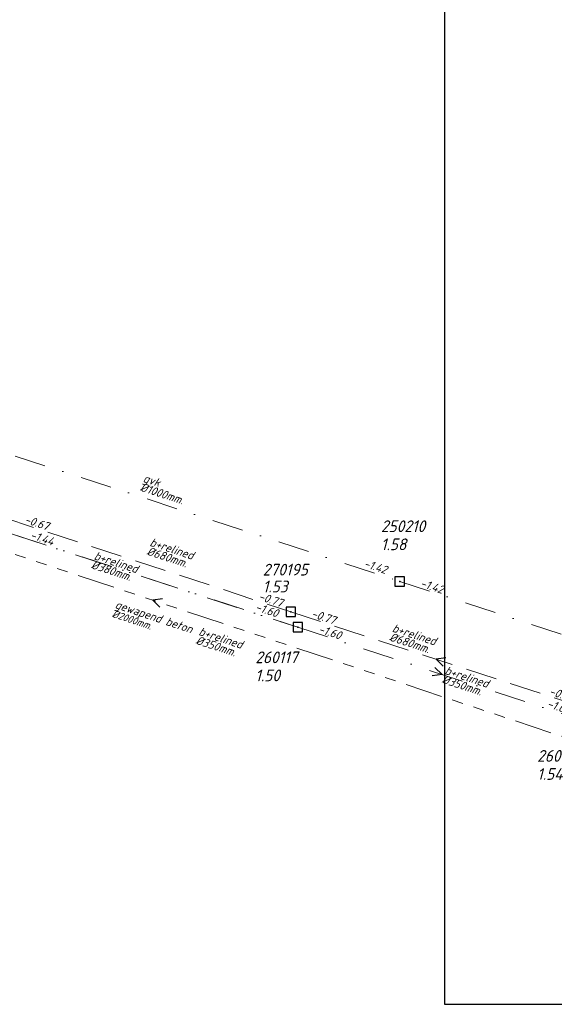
# Model space of a CAD drawing. Header units: metres. Extents: x 152202 to 157341, y 461610 to 468701.
# Tile 55 of 238: x 153198 to 153283, y 464394 to 464552. Entities that reach past the tile are written whole.
import ezdxf

# ---------------------------------------------------------------- set-up
doc = ezdxf.new("R2010")
doc.units = ezdxf.units.M
doc.header["$PDMODE"] = 64
doc.header["$PDSIZE"] = 1.5
for name, pattern in [('RI-GWA', [18.45, 6, -1.8, 1.75, -1.8, 1.75, -1.8, 1.75, -1.8]), ('RI-HWA', [7.4, 5, -2.4]), ('RI-VWA', [11, 5, -3, 0, -3])]:
    doc.linetypes.add(name, pattern=pattern)
doc.layers.get('0').update_dxf_attribs({"linetype": 'CONTINUOUS'})
doc.layers.get('DEFPOINTS').update_dxf_attribs({"linetype": 'CONTINUOUS'})
for name, color, linetype, lineweight in [('B-OI-RI-GWA-MATERIAAL-T18', 10, 'CONTINUOUS', 18), ('B-OI-RI-GWA_DIAMETER-T18', 10, 'CONTINUOUS', 18), ('B-OI-RI-GWA_TRANSPORTLEIDING-G', 10, 'RI-GWA', 18), ('B-OI-RI-GWA_TRANSPORTLEIDING_BETON_2000-G', 10, 'RI-GWA', 18), ('B-OI-RI-HWA-BOB-T18', 150, 'CONTINUOUS', 18), ('B-OI-RI-HWA-MATERIAAL-T18', 150, 'CONTINUOUS', 18), ('B-OI-RI-HWA-PUTDEKSELHOOGTE-T25', 150, 'CONTINUOUS', 25), ('B-OI-RI-HWA-PUTNUMMER-T25', 150, 'CONTINUOUS', 25), ('B-OI-RI-HWA_DIAMETER-T18', 150, 'CONTINUOUS', 18), ('B-OI-RI-HWA_RIOOLPUT-S', 150, 'CONTINUOUS', 25), ('B-OI-RI-HWA_TRANSPORTLEIDING-G', 150, 'RI-HWA', 18), ('B-OI-RI-HWA_TRANSPORTLEIDING_BETON_700-G', 150, 'RI-HWA', 18), ('B-OI-RI-STROOMRICHTING-S', 252, 'CONTINUOUS', 25), ('B-OI-RI-VWA-BOB-T18', 34, 'CONTINUOUS', 18), ('B-OI-RI-VWA-DIAMETER-T18', 34, 'CONTINUOUS', 18), ('B-OI-RI-VWA-MATERIAAL-T18', 34, 'CONTINUOUS', 18), ('B-OI-RI-VWA_PUTDEKSELHOOGTE-T25', 34, 'CONTINUOUS', 25), ('B-OI-RI-VWA_PUTNUMMER-T25', 34, 'CONTINUOUS', 25), ('B-OI-RI-VWA_RIOOLPUT-S', 34, 'CONTINUOUS', 25), ('B-OI-RI-VWA_TRANSPORTLEIDING-G', 34, 'RI-VWA', 18), ('B-OI-RI-VWA_TRANSPORTLEIDING_BETON_400-G', 34, 'RI-VWA', 18), ('B-OI-RI-VWA_TRANSPORTLEIDING_GVK_1000-G', 34, 'RI-VWA', 18)]:
    doc.layers.add(name, color=color, linetype=linetype, lineweight=lineweight)
doc.layers.add('gs dwa', color=34, linetype='CONTINUOUS')
doc.styles.add('NLCS-ISO-M500-T18_CURSIEF', font='NLCS-ISO.ttf', dxfattribs={"oblique": 15, "height": 0.9})
doc.styles.add('NLCS-ISO-M750-T18_CURSIEF', font='NLCS-ISO.ttf', dxfattribs={"oblique": 15, "height": 1.35})
doc.styles.add('NLCS-ISO-M750-T25_CURSIEF', font='NLCS-ISO.ttf', dxfattribs={"oblique": 15, "height": 1.875})

# ---------------------------------------------------------------- blocks, each defined once
blk = doc.blocks.new('ACMAP_ANN_TEMPLATE_hwa-diam')
at = {"style": 'NLCS-ISO-M750-T18_CURSIEF', "oblique": 15}
blk.add_attdef('hwa-diam', (-3.7, -1.3), '', height=1.35, dxfattribs=at)
blk = doc.blocks.new('ACMAP_ANN_TEMPLATE_hwa-materiaal')
at = {"style": 'NLCS-ISO-M750-T18_CURSIEF', "oblique": 15}
blk.add_attdef('hwa-mat', (-3.7, 0.2), '', height=1.35, dxfattribs=at)
blk = doc.blocks.new('ACMAP_ANN_TEMPLATE_hwa-nap-l')
at = {"style": 'NLCS-ISO-M750-T18_CURSIEF', "oblique": 15}
blk.add_attdef('hwa-nap-l', (3.3, 0.2), '', height=1.35, dxfattribs=at)
blk = doc.blocks.new('ACMAP_ANN_TEMPLATE_hwa-nap-r')
at = {"style": 'NLCS-ISO-M750-T18_CURSIEF', "oblique": 15}
blk.add_attdef('hwa-nap-r', (-5.6, 0.2), '', height=1.35, dxfattribs=at)
blk = doc.blocks.new('ACMAP_ANN_TEMPLATE_vwa-diam')
at = {"style": 'NLCS-ISO-M750-T18_CURSIEF', "oblique": 15}
blk.add_attdef('vwa-diam', (0.3, -1.3), '', height=1.35, dxfattribs=at)
blk = doc.blocks.new('ACMAP_ANN_TEMPLATE_vwa-materiaal')
at = {"style": 'NLCS-ISO-M750-T18_CURSIEF', "oblique": 15}
blk.add_attdef('vwa-mat', (0.3, 0.2), '', height=1.35, dxfattribs=at)
blk = doc.blocks.new('ACMAP_ANN_TEMPLATE_vwa-nap-l')
at = {"style": 'NLCS-ISO-M750-T18_CURSIEF', "oblique": 15}
blk.add_attdef('vwa-nap-l', (3.3, 0.2), '', height=1.35, dxfattribs=at)
blk = doc.blocks.new('ACMAP_ANN_TEMPLATE_hwa-puth')
at = {"color": 0, "linetype": 'ByBlock', "style": 'NLCS-ISO-M750-T25_CURSIEF', "oblique": 15}
blk.add_attdef('hwa-puth', (-9, -6.8), '', height=1.88, dxfattribs=at)
blk = doc.blocks.new('ACMAP_ANN_TEMPLATE_hwa-putnr')
at = {"color": 0, "linetype": 'ByBlock', "style": 'NLCS-ISO-M750-T25_CURSIEF', "oblique": 15}
blk.add_attdef('hwa-putnr', (-9, -4.1), '', height=1.88, dxfattribs=at)
blk = doc.blocks.new('ACMAP_ANN_TEMPLATE_vwa-puth')
at = {"style": 'NLCS-ISO-M750-T25_CURSIEF', "oblique": 15}
blk.add_attdef('vwa-puth', (-3, 5), '', height=1.88, dxfattribs=at)
blk = doc.blocks.new('ACMAP_ANN_TEMPLATE_vwa-putnr')
at = {"style": 'NLCS-ISO-M750-T25_CURSIEF', "oblique": 15}
blk.add_attdef('vaw-putnr', (-3, 7.9), '', height=1.88, dxfattribs=at)
blk = doc.blocks.new('ACMAP_ANN_TEMPLATE_gwa-diam')
at = {"style": 'NLCS-ISO-M500-T18_CURSIEF', "oblique": 15}
blk.add_attdef('gwa-diam', (-2.2, -1.3), '', height=1.2, dxfattribs=at)
blk = doc.blocks.new('ACMAP_ANN_TEMPLATE_gwa-materiaal')
at = {"style": 'NLCS-ISO-M750-T18_CURSIEF', "oblique": 15}
blk.add_attdef('gwa-mat', (-2.2, 0.2), '', height=1.35, dxfattribs=at)
blk = doc.blocks.new('ACMAP_ANN_TEMPLATE_vwa-nap-r')
at = {"style": 'NLCS-ISO-M750-T18_CURSIEF', "oblique": 15}
blk.add_attdef('vwa-nap-r', (-5.6, 0.2), '', height=1.35, dxfattribs=at)

msp = doc.modelspace()

# ---------------------------------------------------------------- linework, layer by layer
at = {"layer": 'B-OI-RI-GWA_TRANSPORTLEIDING-G'}
msp.add_line((153335.3, 464420.27), (153102.7, 464497.64), dxfattribs=at)
at = {"layer": 'B-OI-RI-GWA_TRANSPORTLEIDING-G', "flags": 128}
msp.add_lwpolyline([(153335.3, 464420.27), (153102.7, 464497.64)], dxfattribs=at)
at = {"layer": 'B-OI-RI-GWA_TRANSPORTLEIDING_BETON_2000-G'}
msp.add_lwpolyline([(153335.3, 464420.27), (153102.7, 464497.64)], dxfattribs=at)
at = {"layer": 'B-OI-RI-HWA_RIOOLPUT-S'}
msp.add_point((153241.1, 464457.11), dxfattribs=at)
at = {"layer": 'B-OI-RI-HWA_TRANSPORTLEIDING-G'}
msp.add_line((153241.1, 464457.11), (153287.66, 464441.91), dxfattribs=at)
at = {"layer": 'B-OI-RI-HWA_TRANSPORTLEIDING-G', "flags": 128}
for points in [[(153195.15, 464472.18), (153241.1, 464457.11)], [(153241.1, 464457.11), (153287.66, 464441.91)]]:
    msp.add_lwpolyline(points, dxfattribs=at)
at = {"layer": 'B-OI-RI-HWA_TRANSPORTLEIDING_BETON_700-G'}
for points in [[(153195.15, 464472.18), (153241.1, 464457.11)], [(153241.1, 464457.11), (153287.66, 464441.91)]]:
    msp.add_lwpolyline(points, dxfattribs=at)
at = {"layer": 'B-OI-RI-STROOMRICHTING-S'}
for points in [[(153220.59, 464459.18), (153219, 464458.96), (153220.14, 464457.82)], [(153265.97, 464449.75), (153264.38, 464449.51), (153265.53, 464448.38)], [(153264.18, 464448.21), (153265.33, 464447.08), (153263.73, 464446.84)]]:
    msp.add_lwpolyline(points, dxfattribs=at)
at = {"layer": 'B-OI-RI-VWA_RIOOLPUT-S'}
for p in [(153258.55, 464461.97), (153242.22, 464454.63)]:
    msp.add_point(p, dxfattribs=at)
at = {"layer": 'B-OI-RI-VWA_TRANSPORTLEIDING-G'}
for p, q in [((153258.55, 464461.97), (153341.13, 464435)), ((153242.22, 464454.63), (153288.43, 464439.52))]:
    msp.add_line(p, q, dxfattribs=at)
at = {"layer": 'B-OI-RI-VWA_TRANSPORTLEIDING-G', "flags": 128}
for points in [[(153175.87, 464488.93), (153258.55, 464461.97)], [(153176.06, 464476.23), (153242.22, 464454.63)], [(153196.06, 464469.69), (153242.22, 464454.63)], [(153258.55, 464461.97), (153341.13, 464435)], [(153242.22, 464454.63), (153288.43, 464439.52)]]:
    msp.add_lwpolyline(points, dxfattribs=at)
at = {"layer": 'B-OI-RI-VWA_TRANSPORTLEIDING_BETON_400-G'}
for points in [[(153176.06, 464476.23), (153242.22, 464454.63)], [(153196.06, 464469.69), (153242.22, 464454.63)], [(153242.22, 464454.63), (153288.43, 464439.52)]]:
    msp.add_lwpolyline(points, dxfattribs=at)
at = {"layer": 'B-OI-RI-VWA_TRANSPORTLEIDING_GVK_1000-G'}
for points in [[(153175.87, 464488.93), (153258.55, 464461.97)], [(153258.55, 464461.97), (153341.13, 464435)]]:
    msp.add_lwpolyline(points, dxfattribs=at)
at = {"layer": 'DEFPOINTS', "flags": 128}
msp.add_lwpolyline([(153455.279, 464633.805), (153450.849, 464633.507), (153415.71, 464633.507), (153265.71, 464633.507), (153265.71, 464456.506), (153265.71, 464394.258), (153455.279, 464394.258)], close=True, dxfattribs=at)
msp.add_lwpolyline([(153455.279, 464633.805), (153450.849, 464633.507), (153415.71, 464633.507), (153265.71, 464633.507), (153265.71, 464456.506), (153265.71, 464394.258), (153455.279, 464394.258)], close=True, dxfattribs=at)
at = {"layer": 'gs dwa'}
for p in [(153258.55, 464461.97), (153258.55, 464461.97), (153241.1, 464457.11), (153241.1, 464457.11), (153242.22, 464454.63), (153242.22, 464454.63)]:
    msp.add_point(p, dxfattribs=at)

# ---------------------------------------------------------------- block references
at = {"layer": 'B-OI-RI-GWA-MATERIAAL-T18', "rotation": 341.6012689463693}
msp.add_blockref('ACMAP_ANN_TEMPLATE_gwa-materiaal', (153214.879, 464456.841), dxfattribs=at).add_auto_attribs({'gwa-mat': 'gewapend beton'})
at = {"layer": 'B-OI-RI-GWA_DIAMETER-T18', "rotation": 341.6012689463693}
msp.add_blockref('ACMAP_ANN_TEMPLATE_gwa-diam', (153214.879, 464456.841), dxfattribs=at).add_auto_attribs({'gwa-diam': '%%c2000mm.'})
at = {"layer": 'B-OI-RI-HWA-BOB-T18'}
for name, p, rotation, values in [('ACMAP_ANN_TEMPLATE_vwa-nap-l', (153195.15, 464472.18), 341.8423108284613, {'vwa-nap-l': '-0.67'}), ('ACMAP_ANN_TEMPLATE_vwa-nap-r', (153241.1, 464457.11), 341.8423108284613, {'vwa-nap-r': '-0.77'}), ('ACMAP_ANN_TEMPLATE_hwa-nap-l', (153241.1, 464457.11), 341.9201857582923, {'hwa-nap-l': '-0.77'}), ('ACMAP_ANN_TEMPLATE_hwa-nap-r', (153287.66, 464441.91), 341.9201857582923, {'hwa-nap-r': '-0.69'})]:
    msp.add_blockref(name, p, dxfattribs=dict(at, rotation=rotation)).add_auto_attribs(values)
ref = msp.add_blockref('ACMAP_ANN_TEMPLATE_hwa-nap-l', (153241.1, 464457.11), dxfattribs=dict(at, rotation=341.9201857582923))
ref.add_attrib('hwa-nap-l', '-0.77', (153244.299, 464456.276), dxfattribs={"layer": '0', "color": 0, "linetype": 'ByBlock', "height": 1.35, "rotation": 341.92019, "style": 'NLCS-ISO-M750-T18_CURSIEF', "oblique": 15})
ref = msp.add_blockref('ACMAP_ANN_TEMPLATE_hwa-nap-r', (153287.66, 464441.91), dxfattribs=dict(at, rotation=341.9201857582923))
ref.add_attrib('hwa-nap-r', '-0.69', (153282.399, 464443.838), dxfattribs={"layer": '0', "color": 0, "linetype": 'ByBlock', "height": 1.35, "rotation": 341.92019, "style": 'NLCS-ISO-M750-T18_CURSIEF', "oblique": 15})
at = {"layer": 'B-OI-RI-HWA-MATERIAAL-T18', "rotation": 341.8423108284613}
msp.add_blockref('ACMAP_ANN_TEMPLATE_vwa-materiaal', (153218.066, 464467.597), dxfattribs=at).add_auto_attribs({'vwa-mat': 'b+relined'})
at = {"layer": 'B-OI-RI-HWA-MATERIAAL-T18'}
ref = msp.add_blockref('ACMAP_ANN_TEMPLATE_hwa-materiaal', (153260.703, 464452.614), dxfattribs=dict(at, rotation=341.9201857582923))
ref.add_attrib('hwa-mat', 'b+relined', (153257.248, 464453.953), dxfattribs={"layer": '0', "color": 0, "linetype": 'ByBlock', "height": 1.35, "rotation": 341.92019, "style": 'NLCS-ISO-M750-T18_CURSIEF', "oblique": 15})
at = {"layer": 'B-OI-RI-HWA-PUTDEKSELHOOGTE-T25'}
msp.add_blockref('ACMAP_ANN_TEMPLATE_hwa-puth', (153245.615, 464467.012), dxfattribs=at).add_auto_attribs({'hwa-puth': '1.53'})
at = {"layer": 'B-OI-RI-HWA-PUTNUMMER-T25'}
msp.add_blockref('ACMAP_ANN_TEMPLATE_hwa-putnr', (153245.615, 464467.012), dxfattribs=at).add_auto_attribs({'hwa-putnr': '270195'})
at = {"layer": 'B-OI-RI-HWA_DIAMETER-T18', "rotation": 341.8423108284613}
msp.add_blockref('ACMAP_ANN_TEMPLATE_vwa-diam', (153218.066, 464467.597), dxfattribs=at).add_auto_attribs({'vwa-diam': '%%c680mm.'})
at = {"layer": 'B-OI-RI-HWA_DIAMETER-T18'}
ref = msp.add_blockref('ACMAP_ANN_TEMPLATE_hwa-diam', (153260.703, 464452.614), dxfattribs=dict(at, rotation=341.9201857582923))
ref.add_attrib('hwa-diam', '%%c680mm.', (153256.783, 464452.527), dxfattribs={"layer": '0', "color": 0, "linetype": 'ByBlock', "height": 1.35, "rotation": 341.92019, "style": 'NLCS-ISO-M750-T18_CURSIEF', "oblique": 15})
at = {"layer": 'B-OI-RI-VWA-BOB-T18'}
for name, p, rotation, values in [('ACMAP_ANN_TEMPLATE_vwa-nap-l', (153196.06, 464469.69), 341.9307480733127, {'vwa-nap-l': '-1.44'}), ('ACMAP_ANN_TEMPLATE_vwa-nap-r', (153257.966, 464462.374), 341.940072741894, {'vwa-nap-r': '-1.42'}), ('ACMAP_ANN_TEMPLATE_vwa-nap-l', (153258.55, 464461.97), 341.9133558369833, {'vwa-nap-l': '-1.42'}), ('ACMAP_ANN_TEMPLATE_vwa-nap-r', (153240.583, 464455.402), 341.9307480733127, {'vwa-nap-r': '-1.60'}), ('ACMAP_ANN_TEMPLATE_vwa-nap-l', (153242.22, 464454.63), 341.893005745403, {'vwa-nap-l': '-1.60'}), ('ACMAP_ANN_TEMPLATE_vwa-nap-r', (153287.316, 464439.921), 341.893005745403, {'vwa-nap-r': '-1.69'})]:
    msp.add_blockref(name, p, dxfattribs=dict(at, rotation=rotation)).add_auto_attribs(values)
ref = msp.add_blockref('ACMAP_ANN_TEMPLATE_vwa-nap-l', (153258.55, 464461.97), dxfattribs=dict(at, rotation=341.9133558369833))
ref.add_attrib('vwa-nap-l', '-1.42', (153261.749, 464461.136), dxfattribs={"layer": '0', "color": 0, "linetype": 'ByBlock', "height": 1.35, "rotation": 341.91336, "style": 'NLCS-ISO-M750-T18_CURSIEF', "oblique": 15})
ref = msp.add_blockref('ACMAP_ANN_TEMPLATE_vwa-nap-l', (153242.22, 464454.63), dxfattribs=dict(at, rotation=341.893005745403))
ref.add_attrib('vwa-nap-l', '-1.60', (153245.419, 464453.794), dxfattribs={"layer": '0', "color": 0, "linetype": 'ByBlock', "height": 1.35, "rotation": 341.89301, "style": 'NLCS-ISO-M750-T18_CURSIEF', "oblique": 15})
at = {"layer": 'B-OI-RI-VWA-DIAMETER-T18'}
for p, rotation, values in [((153216.988, 464477.837), 341.940072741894, {'vwa-diam': '%%c1000mm.'}), ((153209.14, 464465.43), 341.919110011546, {'vwa-diam': '%%c380mm.'}), ((153225.907, 464453.322), 341.9307480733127, {'vwa-diam': '%%c350mm.'}), ((153265.325, 464447.075), 341.893005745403, {'vwa-diam': '%%c350mm.'})]:
    msp.add_blockref('ACMAP_ANN_TEMPLATE_vwa-diam', p, dxfattribs=dict(at, rotation=rotation)).add_auto_attribs(values)
ref = msp.add_blockref('ACMAP_ANN_TEMPLATE_vwa-diam', (153265.325, 464447.075), dxfattribs=dict(at, rotation=341.893005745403))
ref.add_attrib('vwa-diam', '%%c350mm.', (153265.206, 464445.746), dxfattribs={"layer": '0', "color": 0, "linetype": 'ByBlock', "height": 1.35, "rotation": 341.89301, "style": 'NLCS-ISO-M750-T18_CURSIEF', "oblique": 15})
at = {"layer": 'B-OI-RI-VWA-MATERIAAL-T18'}
for p, rotation, values in [((153216.988, 464477.837), 341.940072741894, {'vwa-mat': 'gvk'}), ((153209.14, 464465.43), 341.919110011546, {'vwa-mat': 'b+relined'}), ((153225.907, 464453.322), 341.9307480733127, {'vwa-mat': 'b+relined'}), ((153265.325, 464447.075), 341.893005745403, {'vwa-mat': 'b+relined'})]:
    msp.add_blockref('ACMAP_ANN_TEMPLATE_vwa-materiaal', p, dxfattribs=dict(at, rotation=rotation)).add_auto_attribs(values)
ref = msp.add_blockref('ACMAP_ANN_TEMPLATE_vwa-materiaal', (153265.325, 464447.075), dxfattribs=dict(at, rotation=341.893005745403))
ref.add_attrib('vwa-mat', 'b+relined', (153265.672, 464447.172), dxfattribs={"layer": '0', "color": 0, "linetype": 'ByBlock', "height": 1.35, "rotation": 341.89301, "style": 'NLCS-ISO-M750-T18_CURSIEF', "oblique": 15})
at = {"layer": 'B-OI-RI-VWA_PUTDEKSELHOOGTE-T25'}
ref = msp.add_blockref('ACMAP_ANN_TEMPLATE_vwa-puth', (153258.55, 464461.97), dxfattribs=at)
ref.add_attrib('vwa-puth', '1.58', (153255.55, 464466.97), dxfattribs={"layer": '0', "color": 0, "linetype": 'ByBlock', "height": 1.875, "style": 'NLCS-ISO-M750-T25_CURSIEF', "oblique": 15})
ref = msp.add_blockref('ACMAP_ANN_TEMPLATE_vwa-puth', (153238.427, 464440.976), dxfattribs=at)
ref.add_attrib('vwa-puth', '1.50', (153235.427, 464445.976), dxfattribs={"layer": '0', "color": 0, "linetype": 'ByBlock', "height": 1.875, "style": 'NLCS-ISO-M750-T25_CURSIEF', "oblique": 15})
ref = msp.add_blockref('ACMAP_ANN_TEMPLATE_vwa-puth', (153283.571, 464425.198), dxfattribs=at)
ref.add_attrib('vwa-puth', '1.54', (153280.571, 464430.198), dxfattribs={"layer": '0', "color": 0, "linetype": 'ByBlock', "height": 1.875, "style": 'NLCS-ISO-M750-T25_CURSIEF', "oblique": 15})
at = {"layer": 'B-OI-RI-VWA_PUTNUMMER-T25'}
ref = msp.add_blockref('ACMAP_ANN_TEMPLATE_vwa-putnr', (153258.55, 464461.97), dxfattribs=at)
ref.add_attrib('vaw-putnr', '250210', (153255.55, 464469.87), dxfattribs={"layer": '0', "color": 0, "linetype": 'ByBlock', "height": 1.875, "style": 'NLCS-ISO-M750-T25_CURSIEF', "oblique": 15})
ref = msp.add_blockref('ACMAP_ANN_TEMPLATE_vwa-putnr', (153238.427, 464440.976), dxfattribs=at)
ref.add_attrib('vaw-putnr', '260117', (153235.427, 464448.876), dxfattribs={"layer": '0', "color": 0, "linetype": 'ByBlock', "height": 1.875, "style": 'NLCS-ISO-M750-T25_CURSIEF', "oblique": 15})
ref = msp.add_blockref('ACMAP_ANN_TEMPLATE_vwa-putnr', (153283.571, 464425.198), dxfattribs=at)
ref.add_attrib('vaw-putnr', '260118', (153280.571, 464433.098), dxfattribs={"layer": '0', "color": 0, "linetype": 'ByBlock', "height": 1.875, "style": 'NLCS-ISO-M750-T25_CURSIEF', "oblique": 15})

doc.saveas('drawing.dxf')
